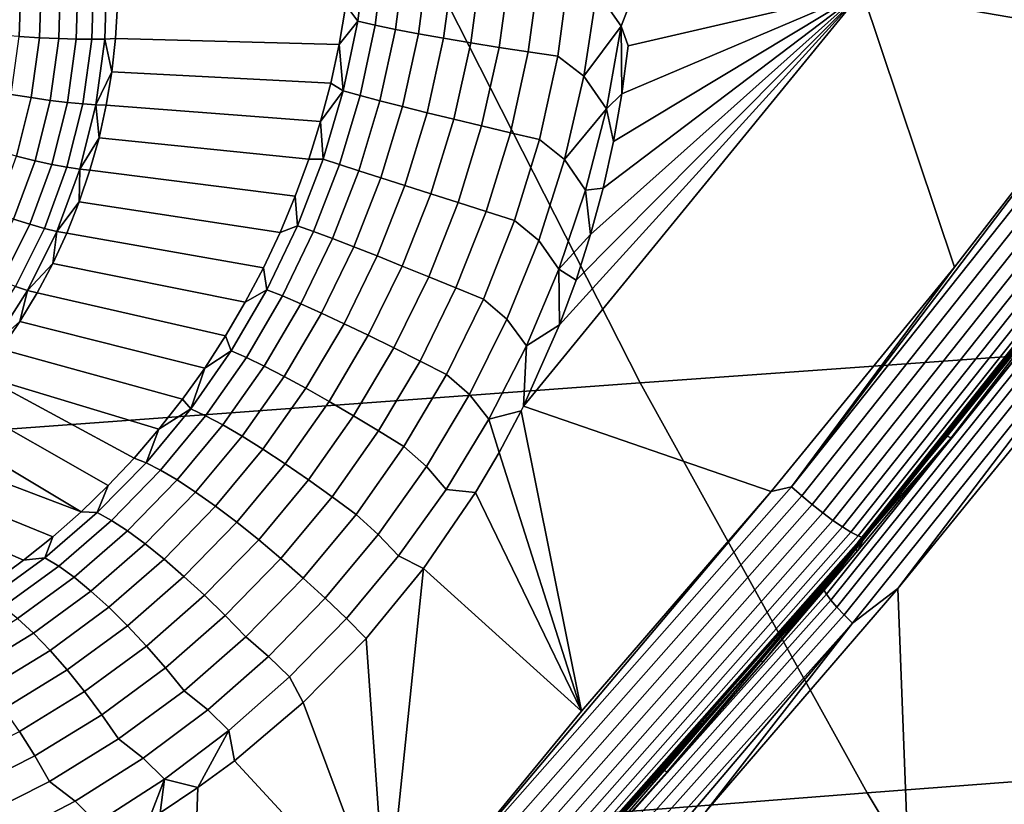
# Model space of a CAD drawing. Header units: metres. Extents: x -240 to 45, y -77 to 27.
# Tile 123 of 256: x -206.27 to -204.94, y -10.05 to -8.99. Entities that reach past the tile are written whole.
import ezdxf

# ---------------------------------------------------------------- set-up
doc = ezdxf.new("R2010")
doc.units = ezdxf.units.M
doc.layers.add('solid_102011X2', color=7, linetype='CONTINUOUS')

msp = doc.modelspace()

# ---------------------------------------------------------------- linework, layer by layer
at = {"layer": 'solid_102011X2'}
for points in [[(-205.989822, -8.330898, 318.146332), (-207.489777, -8.42681, 316.540039), (-207.215042, -9.014989, 316.326202), (-205.719635, -8.912332, 317.933563)], [(-204.537292, -8.700601, 269.228729), (-204.768356, -9.015407, 269.286469), (-205.132278, -8.95246, 269.459869), (-204.703339, -8.371047, 269.352081)], [(-204.210739, -8.811477, 319.541504), (-205.719635, -8.912332, 317.933563), (-205.431442, -9.479934, 317.706635), (-203.927475, -9.372619, 319.315582)], [(-205.490158, -8.951948, 269.60022), (-205.445816, -8.885633, 269.594513), (-205.442459, -8.960349, 269.585266), (-205.457138, -8.999072, 269.586395)], [(-205.800705, -8.897429, 269.472565), (-205.812439, -8.992585, 269.462158), (-205.828461, -8.970857, 269.429138), (-205.821976, -8.917563, 269.435059)], [(-205.812439, -8.992585, 269.462158), (-205.800705, -8.897429, 269.472565), (-205.77684, -8.90155, 269.504578), (-205.789124, -8.997862, 269.494415)], [(-205.789124, -8.997862, 269.494415), (-205.77684, -8.90155, 269.504578), (-205.748886, -8.905609, 269.533112), (-205.761734, -9.003516, 269.523224)], [(-205.761734, -9.003516, 269.523224), (-205.748886, -8.905609, 269.533112), (-205.717346, -8.909532, 269.557648), (-205.730728, -9.009445, 269.548035)], [(-205.719635, -8.912332, 317.933563), (-207.215042, -9.014989, 316.326202), (-206.922012, -9.589189, 316.098145), (-205.431442, -9.479934, 317.706635)], [(-205.730728, -9.009445, 269.548035), (-205.717346, -8.909532, 269.557648), (-205.682785, -8.913249, 269.577759), (-205.696686, -9.015543, 269.56842)], [(-205.696686, -9.015543, 269.56842), (-205.682785, -8.913249, 269.577759), (-205.645828, -8.916694, 269.593048), (-205.660202, -9.0217, 269.584015)], [(-205.660202, -9.0217, 269.584015), (-205.645828, -8.916694, 269.593048), (-205.607132, -8.919805, 269.603271), (-205.621948, -9.027807, 269.594543)], [(-205.621948, -9.027807, 269.594543), (-205.607132, -8.919805, 269.603271), (-205.567383, -8.922526, 269.608246), (-205.582596, -9.033754, 269.599823)], [(-206.266556, -8.934219, 268.662292), (-206.268982, -9.013153, 268.66748), (-206.297485, -9.01116, 268.662048), (-206.295151, -8.935163, 268.657043)], [(-206.239029, -8.933069, 268.6716), (-206.241531, -9.014749, 268.677002), (-206.268982, -9.013153, 268.66748), (-206.266556, -8.934219, 268.662292)], [(-206.21315, -8.931739, 268.684845), (-206.215729, -9.015911, 268.690399), (-206.241531, -9.014749, 268.677002), (-206.239029, -8.933069, 268.6716)], [(-206.189468, -8.930255, 268.70166), (-206.192123, -9.016617, 268.707367), (-206.215729, -9.015911, 268.690399), (-206.21315, -8.931739, 268.684845)], [(-206.168488, -8.928649, 268.721771), (-206.171188, -9.016851, 268.72757), (-206.192123, -9.016617, 268.707367), (-206.189468, -8.930255, 268.70166)], [(-206.15065, -8.926955, 268.74469), (-206.153412, -9.016608, 268.75061), (-206.171188, -9.016851, 268.72757), (-206.168488, -8.928649, 268.721771)], [(-206.153412, -9.016608, 268.75061), (-206.15065, -8.926955, 268.74469), (-206.136536, -8.970606, 268.772705), (-206.139145, -9.015897, 268.775909)], [(-205.582596, -9.033754, 269.599823), (-205.567383, -8.922526, 269.608246), (-205.527298, -8.924809, 269.607849), (-205.542847, -9.039435, 269.599731)], [(-205.507431, -9.066559, 269.593201), (-205.542847, -9.039435, 269.599731), (-205.527298, -8.924809, 269.607849), (-205.490158, -8.951948, 269.60022)], [(-205.007675, -9.324148, 269.346283), (-205.255142, -9.626584, 269.408142), (-205.589111, -9.511587, 269.574646), (-205.132278, -8.95246, 269.459869)], [(-205.540329, -9.401689, 269.569824), (-205.132278, -8.95246, 269.459869), (-205.589111, -9.511587, 269.574646)], [(-205.540329, -9.401689, 269.569824), (-205.518143, -9.341476, 269.568878), (-205.132278, -8.95246, 269.459869)], [(-205.518143, -9.341476, 269.568878), (-205.498596, -9.28014, 269.569031), (-205.132278, -8.95246, 269.459869)], [(-205.457138, -8.999072, 269.586395), (-205.507431, -9.066559, 269.593201), (-205.490158, -8.951948, 269.60022)], [(-205.498596, -9.28014, 269.569031), (-205.481735, -9.217746, 269.570251), (-205.132278, -8.95246, 269.459869)], [(-205.481735, -9.217746, 269.570251), (-205.467636, -9.154483, 269.57251), (-205.132278, -8.95246, 269.459869)], [(-205.467636, -9.154483, 269.57251), (-205.456345, -9.090396, 269.575775), (-205.132278, -8.95246, 269.459869)], [(-205.457138, -8.999072, 269.586395), (-205.442459, -8.960349, 269.585266), (-205.132278, -8.95246, 269.459869), (-205.447952, -9.025675, 269.580048)], [(-205.456345, -9.090396, 269.575775), (-205.447952, -9.025675, 269.580048), (-205.132278, -8.95246, 269.459869)], [(-204.768356, -9.015407, 269.286469), (-205.007675, -9.324148, 269.346283), (-205.132278, -8.95246, 269.459869)], [(-205.837433, -9.023771, 269.424103), (-206.139145, -9.015897, 268.775909), (-206.136536, -8.970606, 268.772705), (-205.828461, -8.970857, 269.429138)], [(-205.812439, -8.992585, 269.462158), (-205.837433, -9.023771, 269.424103), (-205.828461, -8.970857, 269.429138)], [(-205.831985, -9.08656, 269.45462), (-205.837433, -9.023771, 269.424103), (-205.812439, -8.992585, 269.462158)], [(-205.831985, -9.08656, 269.45462), (-205.812439, -8.992585, 269.462158), (-205.789124, -8.997862, 269.494415), (-205.809265, -9.09283, 269.487122)], [(-205.809265, -9.09283, 269.487122), (-205.789124, -8.997862, 269.494415), (-205.761734, -9.003516, 269.523224), (-205.782501, -9.09992, 269.516205)], [(-205.457138, -8.999072, 269.586395), (-205.477005, -9.110835, 269.580994), (-205.507431, -9.066559, 269.593201)], [(-205.457138, -8.999072, 269.586395), (-205.456345, -9.090396, 269.575775), (-205.477005, -9.110835, 269.580994)], [(-205.457138, -8.999072, 269.586395), (-205.447952, -9.025675, 269.580048), (-205.456345, -9.090396, 269.575775)], [(-206.241531, -9.014749, 268.677002), (-206.252731, -9.095578, 268.683929), (-206.2798, -9.091267, 268.674164), (-206.268982, -9.013153, 268.66748)], [(-206.215729, -9.015911, 268.690399), (-206.227264, -9.099208, 268.69751), (-206.252731, -9.095578, 268.683929), (-206.241531, -9.014749, 268.677002)], [(-205.782501, -9.09992, 269.516205), (-205.761734, -9.003516, 269.523224), (-205.730728, -9.009445, 269.548035), (-205.752151, -9.107704, 269.541321)], [(-205.752151, -9.107704, 269.541321), (-205.730728, -9.009445, 269.548035), (-205.696686, -9.015543, 269.56842), (-205.718796, -9.116043, 269.562012)], [(-206.192123, -9.016617, 268.707367), (-206.203964, -9.102081, 268.714691), (-206.227264, -9.099208, 268.69751), (-206.215729, -9.015911, 268.690399)], [(-206.171188, -9.016851, 268.72757), (-206.183289, -9.104136, 268.735046), (-206.203964, -9.102081, 268.714691), (-206.192123, -9.016617, 268.707367)], [(-206.153412, -9.016608, 268.75061), (-206.165695, -9.105329, 268.758209), (-206.183289, -9.104136, 268.735046), (-206.171188, -9.016851, 268.72757)], [(-206.153412, -9.016608, 268.75061), (-206.14415, -9.060951, 268.779541), (-206.165695, -9.105329, 268.758209)], [(-206.153412, -9.016608, 268.75061), (-206.139145, -9.015897, 268.775909), (-206.14415, -9.060951, 268.779541)], [(-205.848801, -9.076132, 269.420044), (-206.14415, -9.060951, 268.779541), (-206.139145, -9.015897, 268.775909), (-205.837433, -9.023771, 269.424103)], [(-205.831985, -9.08656, 269.45462), (-205.848801, -9.076132, 269.420044), (-205.837433, -9.023771, 269.424103)], [(-205.718796, -9.116043, 269.562012), (-205.696686, -9.015543, 269.56842), (-205.660202, -9.0217, 269.584015), (-205.682999, -9.124787, 269.577972)], [(-205.682999, -9.124787, 269.577972), (-205.660202, -9.0217, 269.584015), (-205.621948, -9.027807, 269.594543), (-205.645416, -9.13378, 269.588837)], [(-205.645416, -9.13378, 269.588837), (-205.621948, -9.027807, 269.594543), (-205.582596, -9.033754, 269.599823), (-205.606705, -9.142859, 269.594452)], [(-204.746735, -9.015382, 269.278076), (-205.227432, -9.620472, 269.398193), (-204.768356, -9.015407, 269.286469)], [(-204.732513, -9.026656, 269.275024), (-205.213821, -9.632491, 269.395264), (-205.227432, -9.620472, 269.398193), (-204.746735, -9.015382, 269.278076)], [(-205.227432, -9.620472, 269.398193), (-205.007675, -9.324148, 269.346283), (-204.768356, -9.015407, 269.286469)], [(-204.717804, -9.037686, 269.275299), (-205.199677, -9.644252, 269.39566), (-205.213821, -9.632491, 269.395264), (-204.732513, -9.026656, 269.275024)], [(-205.606705, -9.142859, 269.594452), (-205.582596, -9.033754, 269.599823), (-205.542847, -9.039435, 269.599731), (-205.567581, -9.151864, 269.594727)], [(-205.533646, -9.178904, 269.589203), (-205.567581, -9.151864, 269.594727), (-205.542847, -9.039435, 269.599731), (-205.507431, -9.066559, 269.593201)], [(-204.703064, -9.048099, 269.2789), (-205.185486, -9.655357, 269.399384), (-205.199677, -9.644252, 269.39566), (-204.717804, -9.037686, 269.275299)], [(-204.688812, -9.057541, 269.285706), (-205.171722, -9.66543, 269.406311), (-205.185486, -9.655357, 269.399384), (-204.703064, -9.048099, 269.2789)], [(-206.165695, -9.105329, 268.758209), (-206.14415, -9.060951, 268.779541), (-206.151581, -9.105639, 268.7836)], [(-205.862549, -9.127818, 269.416931), (-206.151581, -9.105639, 268.7836), (-206.14415, -9.060951, 268.779541), (-205.848801, -9.076132, 269.420044)], [(-205.477005, -9.110835, 269.580994), (-205.533646, -9.178904, 269.589203), (-205.507431, -9.066559, 269.593201)], [(-204.675537, -9.065693, 269.295502), (-205.158875, -9.67413, 269.416199), (-205.171722, -9.66543, 269.406311), (-204.688812, -9.057541, 269.285706)], [(-204.663681, -9.072279, 269.307922), (-205.147354, -9.681163, 269.42868), (-205.158875, -9.67413, 269.416199), (-204.675537, -9.065693, 269.295502)], [(-205.831985, -9.08656, 269.45462), (-205.862549, -9.127818, 269.416931), (-205.848801, -9.076132, 269.420044)], [(-204.653641, -9.077077, 269.322601), (-205.137558, -9.68629, 269.44339), (-205.147354, -9.681163, 269.42868), (-204.663681, -9.072279, 269.307922)], [(-205.137558, -9.68629, 269.44339), (-204.653641, -9.077077, 269.322601), (-204.645767, -9.079924, 269.338959), (-205.129807, -9.689338, 269.459808)], [(-205.129807, -9.689338, 269.459808), (-204.645767, -9.079924, 269.338959), (-205.01239, -9.554305, 269.447357)], [(-204.645767, -9.079924, 269.338959), (-204.888733, -9.40102, 269.416443), (-205.01239, -9.554305, 269.447357)], [(-206.252731, -9.095578, 268.683929), (-206.272491, -9.17461, 268.692291), (-206.298904, -9.167644, 268.682251), (-206.2798, -9.091267, 268.674164)], [(-205.8591, -9.178664, 269.450195), (-205.862549, -9.127818, 269.416931), (-205.831985, -9.08656, 269.45462)], [(-205.8591, -9.178664, 269.450195), (-205.831985, -9.08656, 269.45462), (-205.809265, -9.09283, 269.487122), (-205.83699, -9.185777, 269.482971)], [(-205.83699, -9.185777, 269.482971), (-205.809265, -9.09283, 269.487122), (-205.782501, -9.09992, 269.516205), (-205.810913, -9.194155, 269.512299)], [(-205.477005, -9.110835, 269.580994), (-205.456345, -9.090396, 269.575775), (-205.467636, -9.154483, 269.57251)], [(-204.653625, -9.087033, 269.291687), (-205.138092, -9.696684, 269.412476), (-205.137329, -9.693731, 269.429657), (-204.653015, -9.084263, 269.308929)], [(-204.692703, -9.145627, 269.285156), (-205.138092, -9.696684, 269.412476), (-204.653625, -9.087033, 269.291687)], [(-204.653015, -9.084263, 269.308929), (-205.137329, -9.693731, 269.429657), (-204.653076, -9.087455, 269.326843)], [(-205.137329, -9.693731, 269.429657), (-204.772614, -9.243905, 269.356628), (-204.653076, -9.087455, 269.326843)], [(-206.227264, -9.099208, 268.69751), (-206.247635, -9.180653, 268.706146), (-206.272491, -9.17461, 268.692291), (-206.252731, -9.095578, 268.683929)], [(-206.203964, -9.102081, 268.714691), (-206.224854, -9.185645, 268.723541), (-206.247635, -9.180653, 268.706146), (-206.227264, -9.099208, 268.69751)], [(-206.183289, -9.104136, 268.735046), (-206.204636, -9.18948, 268.74411), (-206.224854, -9.185645, 268.723541), (-206.203964, -9.102081, 268.714691)], [(-206.165695, -9.105329, 268.758209), (-206.187393, -9.192077, 268.767395), (-206.204636, -9.18948, 268.74411), (-206.183289, -9.104136, 268.735046)], [(-206.165695, -9.105329, 268.758209), (-206.161377, -9.149826, 268.788055), (-206.187393, -9.192077, 268.767395)], [(-206.165695, -9.105329, 268.758209), (-206.151581, -9.105639, 268.7836), (-206.161377, -9.149826, 268.788055)], [(-205.878571, -9.178665, 269.414886), (-206.161377, -9.149826, 268.788055), (-206.151581, -9.105639, 268.7836), (-205.862549, -9.127818, 269.416931)], [(-205.810913, -9.194155, 269.512299), (-205.782501, -9.09992, 269.516205), (-205.752151, -9.107704, 269.541321), (-205.781326, -9.203649, 269.53775)], [(-205.781326, -9.203649, 269.53775), (-205.752151, -9.107704, 269.541321), (-205.718796, -9.116043, 269.562012), (-205.748779, -9.214088, 269.558807)], [(-205.748779, -9.214088, 269.558807), (-205.718796, -9.116043, 269.562012), (-205.682999, -9.124787, 269.577972), (-205.713837, -9.225286, 269.575104)], [(-205.477005, -9.110835, 269.580994), (-205.505142, -9.220297, 269.57843), (-205.533646, -9.178904, 269.589203)], [(-205.505142, -9.220297, 269.57843), (-205.477005, -9.110835, 269.580994), (-205.467636, -9.154483, 269.57251), (-205.481735, -9.217746, 269.570251)], [(-205.8591, -9.178664, 269.450195), (-205.878571, -9.178665, 269.414886), (-205.862549, -9.127818, 269.416931)], [(-205.713837, -9.225286, 269.575104), (-205.682999, -9.124787, 269.577972), (-205.645416, -9.13378, 269.588837), (-205.677139, -9.237043, 269.586365)], [(-205.677139, -9.237043, 269.586365), (-205.645416, -9.13378, 269.588837), (-205.606705, -9.142859, 269.594452), (-205.639343, -9.249147, 269.592377)], [(-205.639343, -9.249147, 269.592377), (-205.606705, -9.142859, 269.594452), (-205.567581, -9.151864, 269.594727), (-205.601105, -9.261382, 269.593048)], [(-204.692703, -9.145627, 269.285156), (-205.184464, -9.758463, 269.407745), (-205.138092, -9.696684, 269.412476)], [(-204.688522, -9.151804, 269.269379), (-205.180603, -9.765046, 269.392059), (-205.184464, -9.758463, 269.407745), (-204.692703, -9.145627, 269.285156)], [(-206.187393, -9.192077, 268.767395), (-206.161377, -9.149826, 268.788055), (-206.173523, -9.193385, 268.792877)], [(-205.89682, -9.228569, 269.413879), (-206.173523, -9.193385, 268.792877), (-206.161377, -9.149826, 268.788055), (-205.878571, -9.178665, 269.414886)], [(-205.568375, -9.288307, 269.588409), (-205.601105, -9.261382, 269.593048), (-205.567581, -9.151864, 269.594727), (-205.533646, -9.178904, 269.589203)], [(-204.682068, -9.159419, 269.255066), (-205.174561, -9.773163, 269.377838), (-205.180603, -9.765046, 269.392059), (-204.688522, -9.151804, 269.269379)], [(-204.673569, -9.16824, 269.242645), (-205.166519, -9.782565, 269.36554), (-205.174561, -9.773163, 269.377838), (-204.682068, -9.159419, 269.255066)], [(-204.663254, -9.177998, 269.232483), (-205.156723, -9.792966, 269.35553), (-205.166519, -9.782565, 269.36554), (-204.673569, -9.16824, 269.242645)], [(-206.247635, -9.180653, 268.706146), (-206.276581, -9.259291, 268.716156), (-206.300583, -9.250918, 268.702026), (-206.272491, -9.17461, 268.692291)], [(-206.224854, -9.185645, 268.723541), (-206.254562, -9.266329, 268.733826), (-206.276581, -9.259291, 268.716156), (-206.247635, -9.180653, 268.706146)], [(-206.204636, -9.18948, 268.74411), (-206.23497, -9.271882, 268.754608), (-206.254562, -9.266329, 268.733826), (-206.224854, -9.185645, 268.723541)], [(-205.8591, -9.178664, 269.450195), (-205.893509, -9.268212, 269.449158), (-205.89682, -9.228569, 269.413879), (-205.878571, -9.178665, 269.414886)], [(-205.893509, -9.268212, 269.449158), (-205.8591, -9.178664, 269.450195), (-205.83699, -9.185777, 269.482971), (-205.871994, -9.276038, 269.482147)], [(-205.871994, -9.276038, 269.482147), (-205.83699, -9.185777, 269.482971), (-205.810913, -9.194155, 269.512299), (-205.846634, -9.28557, 269.51178)], [(-205.541168, -9.32686, 269.578888), (-205.568375, -9.288307, 269.588409), (-205.533646, -9.178904, 269.589203), (-205.505142, -9.220297, 269.57843)], [(-204.651474, -9.188396, 269.224915), (-205.145493, -9.804049, 269.348083), (-205.156723, -9.792966, 269.35553), (-204.663254, -9.177998, 269.232483)], [(-206.187393, -9.192077, 268.767395), (-206.218231, -9.275835, 268.778076), (-206.23497, -9.271882, 268.754608), (-206.204636, -9.18948, 268.74411)], [(-206.187393, -9.192077, 268.767395), (-206.187973, -9.236188, 268.798096), (-206.218231, -9.275835, 268.778076)], [(-206.187393, -9.192077, 268.767395), (-206.173523, -9.193385, 268.792877), (-206.187973, -9.236188, 268.798096)], [(-205.917221, -9.277402, 269.414001), (-206.187973, -9.236188, 268.798096), (-206.173523, -9.193385, 268.792877), (-205.89682, -9.228569, 269.413879)], [(-205.846634, -9.28557, 269.51178), (-205.810913, -9.194155, 269.512299), (-205.781326, -9.203649, 269.53775), (-205.817902, -9.296638, 269.537537)], [(-204.651474, -9.188396, 269.224915), (-205.084198, -9.757147, 269.331268), (-205.145493, -9.804049, 269.348083)], [(-204.651474, -9.188396, 269.224915), (-204.833435, -9.449707, 269.268738), (-205.084198, -9.757147, 269.331268)], [(-205.817902, -9.296638, 269.537537), (-205.781326, -9.203649, 269.53775), (-205.748779, -9.214088, 269.558807), (-205.786285, -9.309041, 269.55896)], [(-205.786285, -9.309041, 269.55896), (-205.748779, -9.214088, 269.558807), (-205.713837, -9.225286, 269.575104), (-205.752365, -9.32256, 269.575653)], [(-205.752365, -9.32256, 269.575653), (-205.713837, -9.225286, 269.575104), (-205.677139, -9.237043, 269.586365), (-205.716751, -9.336952, 269.587311)], [(-205.505142, -9.220297, 269.57843), (-205.498596, -9.28014, 269.569031), (-205.541168, -9.32686, 269.578888)], [(-205.505142, -9.220297, 269.57843), (-205.481735, -9.217746, 269.570251), (-205.498596, -9.28014, 269.569031)], [(-206.218231, -9.275835, 268.778076), (-206.187973, -9.236188, 268.798096), (-206.204712, -9.278108, 268.80368)], [(-205.939697, -9.325069, 269.415192), (-206.204712, -9.278108, 268.80368), (-206.187973, -9.236188, 268.798096), (-205.917221, -9.277402, 269.414001)], [(-205.893509, -9.268212, 269.449158), (-205.917221, -9.277402, 269.414001), (-205.89682, -9.228569, 269.413879)], [(-205.716751, -9.336952, 269.587311), (-205.677139, -9.237043, 269.586365), (-205.639343, -9.249147, 269.592377), (-205.680069, -9.351958, 269.59375)], [(-205.680069, -9.351958, 269.59375), (-205.639343, -9.249147, 269.592377), (-205.601105, -9.261382, 269.593048), (-205.64299, -9.367311, 269.594849)], [(-205.137329, -9.693731, 269.429657), (-204.894211, -9.398805, 269.386963), (-204.772614, -9.243905, 269.356628)], [(-206.254562, -9.266329, 268.733826), (-206.292725, -9.343186, 268.745422), (-206.313782, -9.3342, 268.727478), (-206.276581, -9.259291, 268.716156)], [(-206.23497, -9.271882, 268.754608), (-206.273941, -9.350378, 268.766449), (-206.292725, -9.343186, 268.745422), (-206.254562, -9.266329, 268.733826)], [(-205.611252, -9.39413, 269.591034), (-205.64299, -9.367311, 269.594849), (-205.601105, -9.261382, 269.593048), (-205.568375, -9.288307, 269.588409)], [(-206.218231, -9.275835, 268.778076), (-206.257843, -9.355621, 268.7901), (-206.273941, -9.350378, 268.766449), (-206.23497, -9.271882, 268.754608)], [(-206.218231, -9.275835, 268.778076), (-206.223663, -9.319022, 268.809601), (-206.257843, -9.355621, 268.7901)], [(-206.218231, -9.275835, 268.778076), (-206.204712, -9.278108, 268.80368), (-206.223663, -9.319022, 268.809601)], [(-205.964172, -9.371471, 269.417542), (-206.223663, -9.319022, 268.809601), (-206.204712, -9.278108, 268.80368), (-205.939697, -9.325069, 269.415192)], [(-205.893509, -9.268212, 269.449158), (-205.934952, -9.35453, 269.451721), (-205.939697, -9.325069, 269.415192), (-205.917221, -9.277402, 269.414001)], [(-205.934952, -9.35453, 269.451721), (-205.893509, -9.268212, 269.449158), (-205.871994, -9.276038, 269.482147), (-205.914001, -9.362967, 269.484894)], [(-205.914001, -9.362967, 269.484894), (-205.871994, -9.276038, 269.482147), (-205.846634, -9.28557, 269.51178), (-205.889389, -9.373539, 269.514801)], [(-205.541168, -9.32686, 269.578888), (-205.498596, -9.28014, 269.569031), (-205.518143, -9.341476, 269.568878)], [(-205.889389, -9.373539, 269.514801), (-205.846634, -9.28557, 269.51178), (-205.817902, -9.296638, 269.537537), (-205.861542, -9.386057, 269.540863)], [(-205.584778, -9.429955, 269.582489), (-205.611252, -9.39413, 269.591034), (-205.568375, -9.288307, 269.588409), (-205.541168, -9.32686, 269.578888)], [(-205.861542, -9.386057, 269.540863), (-205.817902, -9.296638, 269.537537), (-205.786285, -9.309041, 269.55896), (-205.830963, -9.400297, 269.562653)], [(-206.257843, -9.355621, 268.7901), (-206.223663, -9.319022, 268.809601), (-206.244781, -9.358811, 268.815857)], [(-205.990585, -9.416515, 269.421021), (-206.244781, -9.358811, 268.815857), (-206.223663, -9.319022, 268.809601), (-205.964172, -9.371471, 269.417542)], [(-205.830963, -9.400297, 269.562653), (-205.786285, -9.309041, 269.55896), (-205.752365, -9.32256, 269.575653), (-205.798218, -9.416005, 269.579742)], [(-205.934952, -9.35453, 269.451721), (-205.964172, -9.371471, 269.417542), (-205.939697, -9.325069, 269.415192)], [(-205.798218, -9.416005, 269.579742), (-205.752365, -9.32256, 269.575653), (-205.716751, -9.336952, 269.587311), (-205.763855, -9.432899, 269.591858)], [(-205.541168, -9.32686, 269.578888), (-205.540329, -9.401689, 269.569824), (-205.584778, -9.429955, 269.582489)], [(-205.541168, -9.32686, 269.578888), (-205.518143, -9.341476, 269.568878), (-205.540329, -9.401689, 269.569824)], [(-205.227432, -9.620472, 269.398193), (-205.255142, -9.626584, 269.408142), (-205.007675, -9.324148, 269.346283)], [(-205.763855, -9.432899, 269.591858), (-205.716751, -9.336952, 269.587311), (-205.680069, -9.351958, 269.59375), (-205.728531, -9.450675, 269.598724)], [(-206.257843, -9.355621, 268.7901), (-206.305771, -9.430501, 268.803345), (-206.321091, -9.424046, 268.77948), (-206.273941, -9.350378, 268.766449)], [(-206.257843, -9.355621, 268.7901), (-206.268005, -9.397358, 268.822418), (-206.305771, -9.430501, 268.803345)], [(-206.257843, -9.355621, 268.7901), (-206.244781, -9.358811, 268.815857), (-206.268005, -9.397358, 268.822418)], [(-206.018845, -9.460113, 269.425629), (-206.268005, -9.397358, 268.822418), (-206.244781, -9.358811, 268.815857), (-205.990585, -9.416515, 269.421021)], [(-205.934952, -9.35453, 269.451721), (-205.983078, -9.436982, 269.457977), (-205.990585, -9.416515, 269.421021), (-205.964172, -9.371471, 269.417542)], [(-205.983078, -9.436982, 269.457977), (-205.934952, -9.35453, 269.451721), (-205.914001, -9.362967, 269.484894), (-205.962662, -9.445957, 269.491364)], [(-205.728531, -9.450675, 269.598724), (-205.680069, -9.351958, 269.59375), (-205.64299, -9.367311, 269.594849), (-205.692856, -9.469017, 269.600281)], [(-205.962662, -9.445957, 269.491364), (-205.914001, -9.362967, 269.484894), (-205.889389, -9.373539, 269.514801), (-205.938782, -9.457481, 269.521515)], [(-205.938782, -9.457481, 269.521515), (-205.889389, -9.373539, 269.514801), (-205.861542, -9.386057, 269.540863), (-205.91188, -9.471349, 269.547882)], [(-205.661911, -9.495772, 269.597137), (-205.692856, -9.469017, 269.600281), (-205.64299, -9.367311, 269.594849), (-205.611252, -9.39413, 269.591034)], [(-203.927475, -9.372619, 319.315582), (-205.431442, -9.479934, 317.706635), (-205.125717, -10.032818, 317.465881), (-203.626968, -9.919202, 319.075897)], [(-205.91188, -9.471349, 269.547882), (-205.861542, -9.386057, 269.540863), (-205.830963, -9.400297, 269.562653), (-205.882431, -9.48731, 269.570007)], [(-206.305771, -9.430501, 268.803345), (-206.268005, -9.397358, 268.822418), (-206.293259, -9.434549, 268.829285)], [(-206.048874, -9.502177, 269.431366), (-206.293259, -9.434549, 268.829285), (-206.268005, -9.397358, 268.822418), (-206.018845, -9.460113, 269.425629)], [(-205.63562, -9.529055, 269.589294), (-205.661911, -9.495772, 269.597137), (-205.611252, -9.39413, 269.591034), (-205.584778, -9.429955, 269.582489)], [(-205.137329, -9.693731, 269.429657), (-205.017868, -9.552127, 269.417786), (-204.894211, -9.398805, 269.386963)], [(-205.01239, -9.554305, 269.447357), (-204.888733, -9.40102, 269.416443), (-204.894211, -9.398805, 269.386963), (-205.017868, -9.552127, 269.417786)], [(-205.882431, -9.48731, 269.570007), (-205.830963, -9.400297, 269.562653), (-205.798218, -9.416005, 269.579742), (-205.850967, -9.505081, 269.587524)], [(-205.584778, -9.429955, 269.582489), (-205.540329, -9.401689, 269.569824), (-205.589111, -9.511587, 269.574646)], [(-205.983078, -9.436982, 269.457977), (-206.018845, -9.460113, 269.425629), (-205.990585, -9.416515, 269.421021)], [(-205.850967, -9.505081, 269.587524), (-205.798218, -9.416005, 269.579742), (-205.763855, -9.432899, 269.591858), (-205.818054, -9.524343, 269.600067)], [(-206.080582, -9.542621, 269.438232), (-206.32048, -9.470277, 268.836395), (-206.293259, -9.434549, 268.829285), (-206.048874, -9.502177, 269.431366)], [(-206.037521, -9.514943, 269.468048), (-206.018845, -9.460113, 269.425629), (-205.983078, -9.436982, 269.457977)], [(-206.037521, -9.514943, 269.468048), (-205.983078, -9.436982, 269.457977), (-205.962662, -9.445957, 269.491364), (-206.017593, -9.524416, 269.501587)], [(-205.818054, -9.524343, 269.600067), (-205.763855, -9.432899, 269.591858), (-205.728531, -9.450675, 269.598724), (-205.784271, -9.544749, 269.607422)], [(-205.63562, -9.529055, 269.589294), (-205.584778, -9.429955, 269.582489), (-205.589111, -9.511587, 269.574646), (-205.5923, -9.517973, 269.575043)], [(-206.017593, -9.524416, 269.501587), (-205.962662, -9.445957, 269.491364), (-205.938782, -9.457481, 269.521515), (-205.994446, -9.536831, 269.531982)], [(-205.784271, -9.544749, 269.607422), (-205.728531, -9.450675, 269.598724), (-205.692856, -9.469017, 269.600281), (-205.750229, -9.565935, 269.609467)], [(-205.084198, -9.757147, 269.331268), (-204.833435, -9.449707, 269.268738), (-204.642746, -12.659469, 269.221191), (-204.9617, -12.961749, 269.30072)], [(-206.037521, -9.514943, 269.468048), (-206.048874, -9.502177, 269.431366), (-206.018845, -9.460113, 269.425629)], [(-205.994446, -9.536831, 269.531982), (-205.938782, -9.457481, 269.521515), (-205.91188, -9.471349, 269.547882), (-205.968536, -9.551964, 269.558624)], [(-206.32048, -9.470277, 268.836395), (-206.113907, -9.581382, 269.446228), (-206.148865, -9.618496, 269.455322), (-206.349579, -9.504435, 268.84375)], [(-206.080582, -9.542621, 269.438232), (-206.113907, -9.581382, 269.446228), (-206.32048, -9.470277, 268.836395)], [(-205.968536, -9.551964, 269.558624), (-205.91188, -9.471349, 269.547882), (-205.882431, -9.48731, 269.570007), (-205.940308, -9.569545, 269.581116)], [(-205.719894, -9.592699, 269.606812), (-205.750229, -9.565935, 269.609467), (-205.692856, -9.469017, 269.600281), (-205.661911, -9.495772, 269.597137)], [(-205.431442, -9.479934, 317.706635), (-206.922012, -9.589189, 316.098145), (-206.61113, -10.148512, 315.856171), (-205.125717, -10.032818, 317.465881)], [(-205.940308, -9.569545, 269.581116), (-205.882431, -9.48731, 269.570007), (-205.850967, -9.505081, 269.587524), (-205.910248, -9.589258, 269.59903)], [(-206.185425, -9.653909, 269.465546), (-206.380478, -9.536923, 268.851349), (-206.349579, -9.504435, 268.84375), (-206.148865, -9.618496, 269.455322)], [(-206.037521, -9.514943, 269.468048), (-206.080582, -9.542621, 269.438232), (-206.048874, -9.502177, 269.431366)], [(-205.910248, -9.589258, 269.59903), (-205.850967, -9.505081, 269.587524), (-205.818054, -9.524343, 269.600067), (-205.878937, -9.610752, 269.612)], [(-205.693314, -9.623681, 269.599426), (-205.719894, -9.592699, 269.606812), (-205.661911, -9.495772, 269.597137), (-205.63562, -9.529055, 269.589294)], [(-206.037521, -9.514943, 269.468048), (-206.097839, -9.587793, 269.481964), (-206.080582, -9.542621, 269.438232)], [(-206.017593, -9.524416, 269.501587), (-206.078369, -9.597754, 269.515625), (-206.097839, -9.587793, 269.481964), (-206.037521, -9.514943, 269.468048)], [(-205.63562, -9.529055, 269.589294), (-205.5923, -9.517973, 269.575043), (-205.621857, -9.573774, 269.579346)], [(-205.510574, -9.922528, 269.471954), (-205.621857, -9.573774, 269.579346), (-205.5923, -9.517973, 269.575043)], [(-205.255142, -9.626584, 269.408142), (-205.510574, -9.922528, 269.471954), (-205.5923, -9.517973, 269.575043), (-205.589111, -9.511587, 269.574646)], [(-205.994446, -9.536831, 269.531982), (-206.055984, -9.611022, 269.546204), (-206.078369, -9.597754, 269.515625), (-206.017593, -9.524416, 269.501587)], [(-205.878937, -9.610752, 269.612), (-205.818054, -9.524343, 269.600067), (-205.784271, -9.544749, 269.607422), (-205.846893, -9.63364, 269.619873)], [(-205.693314, -9.623681, 269.599426), (-205.63562, -9.529055, 269.589294), (-205.621857, -9.573774, 269.579346), (-205.653687, -9.627872, 269.584717)], [(-206.185425, -9.653909, 269.465546), (-206.413086, -9.567649, 268.859161), (-206.380478, -9.536923, 268.851349)], [(-206.097839, -9.587793, 269.481964), (-206.113907, -9.581382, 269.446228), (-206.080582, -9.542621, 269.438232)], [(-205.968536, -9.551964, 269.558624), (-206.031097, -9.627357, 269.57312), (-206.055984, -9.611022, 269.546204), (-205.994446, -9.536831, 269.531982)], [(-205.846893, -9.63364, 269.619873), (-205.784271, -9.544749, 269.607422), (-205.750229, -9.565935, 269.609467), (-205.814713, -9.657515, 269.622437)], [(-205.940308, -9.569545, 269.581116), (-206.00415, -9.646467, 269.595947), (-206.031097, -9.627357, 269.57312), (-205.968536, -9.551964, 269.558624)], [(-205.138077, -9.705977, 269.47876), (-205.01239, -9.554305, 269.447357), (-205.017868, -9.552127, 269.417786), (-205.143555, -9.703843, 269.449127)], [(-205.137329, -9.693731, 269.429657), (-205.143555, -9.703843, 269.449127), (-205.017868, -9.552127, 269.417786)], [(-205.129807, -9.689338, 269.459808), (-205.01239, -9.554305, 269.447357), (-205.138077, -9.705977, 269.47876)], [(-206.185425, -9.653909, 269.465546), (-206.223541, -9.687544, 269.476868), (-206.447311, -9.596521, 268.867126), (-206.413086, -9.567649, 268.859161)], [(-205.910248, -9.589258, 269.59903), (-205.975647, -9.66801, 269.614258), (-206.00415, -9.646467, 269.595947), (-205.940308, -9.569545, 269.581116)], [(-205.784851, -9.684381, 269.620087), (-205.814713, -9.657515, 269.622437), (-205.750229, -9.565935, 269.609467), (-205.719894, -9.592699, 269.606812)], [(-206.097839, -9.587793, 269.481964), (-206.163635, -9.655054, 269.499634), (-206.148865, -9.618496, 269.455322), (-206.113907, -9.581382, 269.446228)], [(-205.510574, -9.922528, 269.471954), (-205.653687, -9.627872, 269.584717), (-205.621857, -9.573774, 269.579346)], [(-206.223541, -9.687544, 269.476868), (-206.263138, -9.719304, 269.489227), (-206.483032, -9.623455, 268.875275), (-206.447311, -9.596521, 268.867126)], [(-206.163635, -9.655054, 269.499634), (-206.097839, -9.587793, 269.481964), (-206.078369, -9.597754, 269.515625), (-206.144592, -9.665522, 269.533386)], [(-206.144592, -9.665522, 269.533386), (-206.078369, -9.597754, 269.515625), (-206.055984, -9.611022, 269.546204), (-206.122986, -9.679628, 269.564117)], [(-205.878937, -9.610752, 269.612), (-205.946075, -9.6916, 269.627686), (-205.975647, -9.66801, 269.614258), (-205.910248, -9.589258, 269.59903)], [(-205.757523, -9.713352, 269.612823), (-205.784851, -9.684381, 269.620087), (-205.719894, -9.592699, 269.606812), (-205.693314, -9.623681, 269.599426)], [(-206.122986, -9.679628, 269.564117), (-206.055984, -9.611022, 269.546204), (-206.031097, -9.627357, 269.57312), (-206.099182, -9.697119, 269.591339)], [(-205.846893, -9.63364, 269.619873), (-205.91597, -9.716815, 269.636047), (-205.946075, -9.6916, 269.627686), (-205.878937, -9.610752, 269.612)], [(-206.263138, -9.719304, 269.489227), (-206.304108, -9.749106, 269.502655), (-206.520172, -9.648371, 268.883545), (-206.483032, -9.623455, 268.875275)], [(-206.163635, -9.655054, 269.499634), (-206.185425, -9.653909, 269.465546), (-206.148865, -9.618496, 269.455322)], [(-205.757523, -9.713352, 269.612823), (-205.693314, -9.623681, 269.599426), (-205.653687, -9.627872, 269.584717), (-205.723587, -9.730361, 269.598785)], [(-205.227432, -9.620472, 269.398193), (-205.738113, -10.198833, 269.525787), (-205.255142, -9.626584, 269.408142)], [(-205.213821, -9.632491, 269.395264), (-205.725113, -10.211562, 269.52301), (-205.738113, -10.198833, 269.525787), (-205.227432, -9.620472, 269.398193)], [(-206.099182, -9.697119, 269.591339), (-206.031097, -9.627357, 269.57312), (-206.00415, -9.646467, 269.595947), (-206.073639, -9.717681, 269.614471)], [(-205.814713, -9.657515, 269.622437), (-205.88588, -9.743203, 269.63916), (-205.91597, -9.716815, 269.636047), (-205.846893, -9.63364, 269.619873)], [(-205.738113, -10.198833, 269.525787), (-205.510574, -9.922528, 269.471954), (-205.255142, -9.626584, 269.408142)], [(-205.199677, -9.644252, 269.39566), (-205.711594, -10.224021, 269.523529), (-205.725113, -10.211562, 269.52301), (-205.213821, -9.632491, 269.395264)], [(-205.510574, -9.922528, 269.471954), (-205.723587, -9.730361, 269.598785), (-205.653687, -9.627872, 269.584717)], [(-206.073639, -9.717681, 269.614471), (-206.00415, -9.646467, 269.595947), (-205.975647, -9.66801, 269.614258), (-206.046783, -9.740947, 269.633179)], [(-205.185486, -9.655357, 269.399384), (-205.697983, -10.235787, 269.527374), (-205.711594, -10.224021, 269.523529), (-205.199677, -9.644252, 269.39566)], [(-206.163635, -9.655054, 269.499634), (-206.234329, -9.716116, 269.520874), (-206.223541, -9.687544, 269.476868), (-206.185425, -9.653909, 269.465546)], [(-206.234329, -9.716116, 269.520874), (-206.163635, -9.655054, 269.499634), (-206.144592, -9.665522, 269.533386), (-206.215744, -9.727129, 269.554718)], [(-206.215744, -9.727129, 269.554718), (-206.144592, -9.665522, 269.533386), (-206.122986, -9.679628, 269.564117), (-206.194931, -9.742074, 269.585632)], [(-205.784851, -9.684381, 269.620087), (-205.856323, -9.770291, 269.636963), (-205.88588, -9.743203, 269.63916), (-205.814713, -9.657515, 269.622437)], [(-205.171722, -9.66543, 269.406311), (-205.684738, -10.246464, 269.534393), (-205.697983, -10.235787, 269.527374), (-205.185486, -9.655357, 269.399384)], [(-205.158875, -9.67413, 269.416199), (-205.672333, -10.255689, 269.544373), (-205.684738, -10.246464, 269.534393), (-205.171722, -9.66543, 269.406311)], [(-206.046783, -9.740947, 269.633179), (-205.975647, -9.66801, 269.614258), (-205.946075, -9.6916, 269.627686), (-206.019119, -9.7665, 269.647064)], [(-205.147354, -9.681163, 269.42868), (-205.661179, -10.263149, 269.556946), (-205.672333, -10.255689, 269.544373), (-205.158875, -9.67413, 269.416199)], [(-206.234329, -9.716116, 269.520874), (-206.263138, -9.719304, 269.489227), (-206.223541, -9.687544, 269.476868)], [(-206.194931, -9.742074, 269.585632), (-206.122986, -9.679628, 269.564117), (-206.099182, -9.697119, 269.591339), (-206.172287, -9.760684, 269.613068)], [(-206.019119, -9.7665, 269.647064), (-205.946075, -9.6916, 269.627686), (-205.91597, -9.716815, 269.636047), (-205.991119, -9.79388, 269.655945)], [(-205.757523, -9.713352, 269.612823), (-205.82785, -9.797595, 269.629517), (-205.856323, -9.770291, 269.636963), (-205.784851, -9.684381, 269.620087)], [(-205.137558, -9.68629, 269.44339), (-205.651627, -10.268593, 269.571716), (-205.661179, -10.263149, 269.556946), (-205.147354, -9.681163, 269.42868)], [(-205.651627, -10.268593, 269.571716), (-205.137558, -9.68629, 269.44339), (-205.129807, -9.689338, 269.459808), (-205.644043, -10.271836, 269.588165)], [(-205.644043, -10.271836, 269.588165), (-205.129807, -9.689338, 269.459808), (-205.527115, -10.151045, 269.575958)], [(-205.129807, -9.689338, 269.459808), (-205.395462, -10.004375, 269.54306), (-205.527115, -10.151045, 269.575958)], [(-205.129807, -9.689338, 269.459808), (-205.265762, -9.856009, 269.510651), (-205.395462, -10.004375, 269.54306)], [(-205.129807, -9.689338, 269.459808), (-205.138077, -9.705977, 269.47876), (-205.265762, -9.856009, 269.510651)], [(-206.172287, -9.760684, 269.613068), (-206.099182, -9.697119, 269.591339), (-206.073639, -9.717681, 269.614471), (-206.148224, -9.782626, 269.636536)], [(-205.138092, -9.696684, 269.412476), (-205.652756, -10.279415, 269.540802), (-205.65184, -10.276287, 269.557953), (-205.137329, -9.693731, 269.429657)], [(-205.184464, -9.758463, 269.407745), (-205.652756, -10.279415, 269.540802), (-205.138092, -9.696684, 269.412476)], [(-205.137329, -9.693731, 269.429657), (-205.65184, -10.276287, 269.557953), (-205.143555, -9.703843, 269.449127)], [(-205.65184, -10.276287, 269.557953), (-205.271255, -9.853923, 269.480957), (-205.143555, -9.703843, 269.449127)], [(-205.265762, -9.856009, 269.510651), (-205.138077, -9.705977, 269.47876), (-205.143555, -9.703843, 269.449127), (-205.271255, -9.853923, 269.480957)], [(-206.234329, -9.716116, 269.520874), (-206.309372, -9.770445, 269.545471), (-206.304108, -9.749106, 269.502655), (-206.263138, -9.719304, 269.489227)], [(-206.309372, -9.770445, 269.545471), (-206.234329, -9.716116, 269.520874), (-206.215744, -9.727129, 269.554718), (-206.29126, -9.78205, 269.579376)], [(-206.148224, -9.782626, 269.636536), (-206.073639, -9.717681, 269.614471), (-206.046783, -9.740947, 269.633179), (-206.123154, -9.807508, 269.655609)], [(-205.991119, -9.79388, 269.655945), (-205.91597, -9.716815, 269.636047), (-205.88588, -9.743203, 269.63916), (-205.963303, -9.822601, 269.659576)], [(-205.82785, -9.797595, 269.629517), (-205.757523, -9.713352, 269.612823), (-205.723587, -9.730361, 269.598785), (-205.80098, -9.8246, 269.616974)], [(-206.29126, -9.78205, 269.579376), (-206.215744, -9.727129, 269.554718), (-206.194931, -9.742074, 269.585632), (-206.271317, -9.797843, 269.610443)], [(-205.773865, -10.211757, 269.53775), (-205.80098, -9.8246, 269.616974), (-205.723587, -9.730361, 269.598785)], [(-205.738113, -10.198833, 269.525787), (-205.773865, -10.211757, 269.53775), (-205.723587, -9.730361, 269.598785), (-205.510574, -9.922528, 269.471954)], [(-206.271317, -9.797843, 269.610443), (-206.194931, -9.742074, 269.585632), (-206.172287, -9.760684, 269.613068), (-206.249924, -9.817539, 269.638123)], [(-206.123154, -9.807508, 269.655609), (-206.046783, -9.740947, 269.633179), (-206.019119, -9.7665, 269.647064), (-206.097534, -9.834882, 269.669983)], [(-205.963303, -9.822601, 269.659576), (-205.88588, -9.743203, 269.63916), (-205.856323, -9.770291, 269.636963), (-205.9328, -9.848943, 269.657043)], [(-205.184464, -9.758463, 269.407745), (-205.706833, -10.343746, 269.537994), (-205.652756, -10.279415, 269.540802)], [(-205.180603, -9.765046, 269.392059), (-205.703308, -10.350718, 269.5224), (-205.706833, -10.343746, 269.537994), (-205.184464, -9.758463, 269.407745)], [(-205.343048, -10.057938, 269.395782), (-205.084198, -9.757147, 269.331268), (-204.9617, -12.961749, 269.30072), (-205.288757, -13.257215, 269.382263)], [(-205.145493, -9.804049, 269.348083), (-205.084198, -9.757147, 269.331268), (-205.343048, -10.057938, 269.395782)], [(-206.249924, -9.817539, 269.638123), (-206.172287, -9.760684, 269.613068), (-206.148224, -9.782626, 269.636536), (-206.227448, -9.840787, 269.661926)], [(-206.097534, -9.834882, 269.669983), (-206.019119, -9.7665, 269.647064), (-205.991119, -9.79388, 269.655945), (-206.071823, -9.864259, 269.679352)], [(-205.9328, -9.848943, 269.657043), (-205.856323, -9.770291, 269.636963), (-205.82785, -9.797595, 269.629517), (-205.904343, -9.876418, 269.649536)], [(-205.174561, -9.773163, 269.377838), (-205.697693, -10.359312, 269.50827), (-205.703308, -10.350718, 269.5224), (-205.180603, -9.765046, 269.392059)], [(-206.227448, -9.840787, 269.661926), (-206.148224, -9.782626, 269.636536), (-206.123154, -9.807508, 269.655609), (-206.204285, -9.86717, 269.681396)], [(-205.166519, -9.782565, 269.36554), (-205.69014, -10.369267, 269.496094), (-205.697693, -10.359312, 269.50827), (-205.174561, -9.773163, 269.377838)], [(-205.156723, -9.792966, 269.35553), (-205.680908, -10.380281, 269.486206), (-205.69014, -10.369267, 269.496094), (-205.166519, -9.782565, 269.36554)], [(-206.351639, -9.846576, 269.638306), (-206.271317, -9.797843, 269.610443), (-206.249924, -9.817539, 269.638123), (-206.331589, -9.867324, 269.666229)], [(-206.071823, -9.864259, 269.679352), (-205.991119, -9.79388, 269.655945), (-205.963303, -9.822601, 269.659576), (-206.046494, -9.895112, 269.683594)], [(-205.904343, -9.876418, 269.649536), (-205.82785, -9.797595, 269.629517), (-205.80098, -9.8246, 269.616974), (-205.88591, -9.910919, 269.639313)], [(-205.145493, -9.804049, 269.348083), (-205.670242, -10.392017, 269.478912), (-205.680908, -10.380281, 269.486206), (-205.156723, -9.792966, 269.35553)], [(-206.204285, -9.86717, 269.681396), (-206.123154, -9.807508, 269.655609), (-206.097534, -9.834882, 269.669983), (-206.180862, -9.896216, 269.696228)], [(-205.145493, -9.804049, 269.348083), (-205.609879, -10.35197, 269.462311), (-205.670242, -10.392017, 269.478912)], [(-205.145493, -9.804049, 269.348083), (-205.343048, -10.057938, 269.395782), (-205.609879, -10.35197, 269.462311)], [(-206.331589, -9.867324, 269.666229), (-206.249924, -9.817539, 269.638123), (-206.227448, -9.840787, 269.661926), (-206.310822, -9.8918, 269.690338)], [(-206.046494, -9.895112, 269.683594), (-205.963303, -9.822601, 269.659576), (-205.9328, -9.848943, 269.657043), (-206.014771, -9.921077, 269.68045)], [(-205.773865, -10.211757, 269.53775), (-205.88591, -9.910919, 269.639313), (-205.80098, -9.8246, 269.616974)], [(-206.180862, -9.896216, 269.696228), (-206.097534, -9.834882, 269.669983), (-206.071823, -9.864259, 269.679352), (-206.157608, -9.927404, 269.706116)], [(-206.310822, -9.8918, 269.690338), (-206.227448, -9.840787, 269.661926), (-206.204285, -9.86717, 269.681396), (-206.289719, -9.919567, 269.710236)], [(-206.014771, -9.921077, 269.68045), (-205.9328, -9.848943, 269.657043), (-205.904343, -9.876418, 269.649536), (-205.986221, -9.948903, 269.672699)], [(-206.157608, -9.927404, 269.706116), (-206.071823, -9.864259, 269.679352), (-206.046494, -9.895112, 269.683594), (-206.134918, -9.960176, 269.710907)], [(-205.65184, -10.276287, 269.557953), (-205.400955, -10.002337, 269.513306), (-205.271255, -9.853923, 269.480957)], [(-205.395462, -10.004375, 269.54306), (-205.265762, -9.856009, 269.510651), (-205.271255, -9.853923, 269.480957), (-205.400955, -10.002337, 269.513306)], [(-206.289719, -9.919567, 269.710236), (-206.204285, -9.86717, 269.681396), (-206.180862, -9.896216, 269.696228), (-206.268646, -9.950127, 269.725525)], [(-205.904343, -9.876418, 269.649536), (-205.88591, -9.910919, 269.639313), (-205.978806, -9.989633, 269.665955), (-205.986221, -9.948903, 269.672699)], [(-206.268646, -9.950127, 269.725525), (-206.180862, -9.896216, 269.696228), (-206.157608, -9.927404, 269.706116), (-206.247986, -9.982933, 269.735962)], [(-206.134918, -9.960176, 269.710907), (-206.046494, -9.895112, 269.683594), (-206.014771, -9.921077, 269.68045), (-206.101776, -9.98617, 269.70694)], [(-205.773865, -10.211757, 269.53775), (-205.978806, -9.989633, 269.665955), (-205.88591, -9.910919, 269.639313)], [(-206.247986, -9.982933, 269.735962), (-206.157608, -9.927404, 269.706116), (-206.134918, -9.960176, 269.710907), (-206.228104, -10.017398, 269.741333)], [(-206.101776, -9.98617, 269.70694), (-206.014771, -9.921077, 269.68045), (-205.986221, -9.948903, 269.672699), (-206.073044, -10.014545, 269.698792)], [(-203.626968, -9.919202, 319.075897), (-205.125717, -10.032818, 317.465881), (-204.802902, -10.570142, 317.2117), (-203.309708, -10.450394, 318.822845)], [(-206.360413, -9.996206, 269.757599), (-206.268646, -9.950127, 269.725525), (-206.247986, -9.982933, 269.735962), (-206.342499, -10.030423, 269.768555)], [(-206.073044, -10.014545, 269.698792), (-205.986221, -9.948903, 269.672699), (-206.02803, -10.025771, 269.680817)], [(-205.986221, -9.948903, 269.672699), (-205.978806, -9.989633, 269.665955), (-206.02803, -10.025771, 269.680817)], [(-206.228104, -10.017398, 269.741333), (-206.134918, -9.960176, 269.710907), (-206.101776, -9.98617, 269.70694), (-206.193375, -10.043858, 269.736298)], [(-206.342499, -10.030423, 269.768555), (-206.247986, -9.982933, 269.735962), (-206.228104, -10.017398, 269.741333), (-206.325577, -10.066339, 269.774536)], [(-206.193375, -10.043858, 269.736298), (-206.101776, -9.98617, 269.70694), (-206.073044, -10.014545, 269.698792), (-206.164368, -10.072998, 269.727661)], [(-205.773865, -10.211757, 269.53775), (-206.04483, -10.494075, 269.605438), (-206.02803, -10.025771, 269.680817), (-205.978806, -9.989633, 269.665955)], [(-205.65184, -10.276287, 269.557953), (-205.532623, -10.149056, 269.546112), (-205.400955, -10.002337, 269.513306)], [(-205.527115, -10.151045, 269.575958), (-205.395462, -10.004375, 269.54306), (-205.400955, -10.002337, 269.513306), (-205.532623, -10.149056, 269.546112)], [(-206.325577, -10.066339, 269.774536), (-206.228104, -10.017398, 269.741333), (-206.193375, -10.043858, 269.736298), (-206.289124, -10.093751, 269.76828)], [(-206.164368, -10.072998, 269.727661), (-206.073044, -10.014545, 269.698792), (-206.094254, -10.069085, 269.701508)], [(-206.073044, -10.014545, 269.698792), (-206.078949, -10.059586, 269.696655), (-206.094254, -10.069085, 269.701508)], [(-206.073044, -10.014545, 269.698792), (-206.02803, -10.025771, 269.680817), (-206.078949, -10.059586, 269.696655)], [(-205.125717, -10.032818, 317.465881), (-206.61113, -10.148512, 315.856171), (-206.282898, -10.692105, 315.600677), (-204.802902, -10.570142, 317.2117)], [(-206.04483, -10.494075, 269.605438), (-206.078949, -10.059586, 269.696655), (-206.02803, -10.025771, 269.680817)], [(-206.289124, -10.093751, 269.76828), (-206.193375, -10.043858, 269.736298), (-206.164368, -10.072998, 269.727661), (-206.259781, -10.123898, 269.759003)]]:
    msp.add_3dface(points, dxfattribs=at)

doc.saveas('drawing.dxf')
